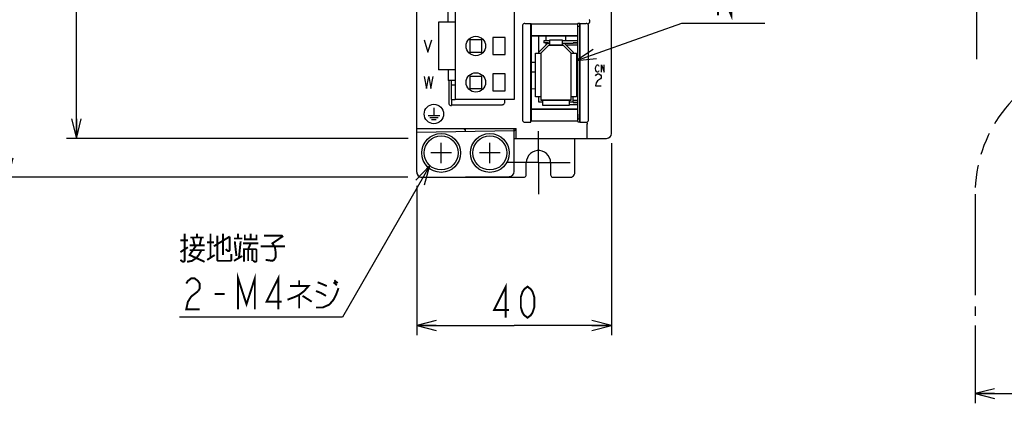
# Model space of a CAD drawing. Extents: x 60 to 816, y 33 to 540.
# Tile 5 of 24: x 338 to 541, y 226 to 304. Entities that reach past the tile are written whole.
import ezdxf

# ---------------------------------------------------------------- set-up
doc = ezdxf.new("R2010")
doc.units = 0
doc.header["$LTSCALE"] = 46.2
doc.linetypes.add('CENTER', pattern=[0.6, 0.375, -0.075, 0.075, -0.075])
doc.linetypes.add('PHANTOM', pattern=[0.8, 0.45, -0.05, 0.1, -0.05, 0.1, -0.05])
doc.layers.get('0').update_dxf_attribs({"linetype": 'CONTINUOUS'})
for name, color, linetype in [('ALL_AXIS', 7, 'CONTINUOUS'), ('ALL_CURVE', 7, 'CONTINUOUS'), ('ALL_DIM', 7, 'CONTINUOUS'), ('ALL_FEATURES', 7, 'CONTINUOUS'), ('ALL_NOTE', 7, 'CONTINUOUS')]:
    doc.layers.add(name, color=color, linetype=linetype)
doc.dimstyles.get("Standard").update_dxf_attribs({"dimtxt": 2.5, "dimasz": 2.5, "dimexe": 1.25, "dimexo": 0.625, "dimtad": 1, "dimcen": 2.5, "dimazin": 3, "dimtfac": 1, "dimtmove": 0, "dimatfit": 3})

# ---------------------------------------------------------------- blocks, each defined once
blk = doc.blocks.new('_OPEN')
at = {"color": 0, "linetype": 'BYBLOCK'}
for p, q in [((0, 0), (-1, 0.25)), ((-1, -0.25), (0, 0)), ((-1, 0), (0, 0))]:
    blk.add_line(p, q, dxfattribs=at)
blk = doc.blocks.new('*D2')
at = {"layer": 'ALL_DIM', "color": 2, "linetype": 'CONTINUOUS'}
for p, q in [((610, 268.56), (610, 225.5)), ((534.75, 241.5), (534.75, 225.5)), ((534.75, 227.5), (572.38, 227.5)), ((610, 227.5), (572.38, 227.5))]:
    blk.add_line(p, q, dxfattribs=at)
at = {"layer": 'ALL_DIM', "color": 2, "linetype": 'CONTINUOUS', "xscale": 4, "yscale": 4, "zscale": 4, "rotation": 180}
blk.add_blockref('_OPEN', (534.75, 227.5), dxfattribs=at)
at = {"layer": 'ALL_DIM', "color": 2, "linetype": 'CONTINUOUS', "xscale": 4, "yscale": 4, "zscale": 4}
blk.add_blockref('_OPEN', (610, 227.5), dxfattribs=at)
blk = doc.blocks.new('*D8')
at = {"layer": 'ALL_DIM', "color": 2, "linetype": 'CONTINUOUS'}
for p, q in [((418.39, 440), (348, 440)), ((350, 440), (350, 360)), ((350, 280), (350, 360)), ((418.22, 280), (348, 280))]:
    blk.add_line(p, q, dxfattribs=at)
at = {"layer": 'ALL_DIM', "color": 2, "linetype": 'CONTINUOUS', "xscale": 4, "yscale": 4, "zscale": 4}
for p, rotation in [((350, 440), 90), ((350, 280), 270)]:
    blk.add_blockref('_OPEN', p, dxfattribs=dict(at, rotation=rotation))
blk = doc.blocks.new('*D9')
at = {"layer": 'ALL_DIM', "color": 2, "linetype": 'CONTINUOUS'}
for p, q in [((418.51, 440), (334, 440)), ((336, 440), (336, 356)), ((336, 272), (336, 356)), ((418.13, 272), (334, 272))]:
    blk.add_line(p, q, dxfattribs=at)
at = {"layer": 'ALL_DIM', "color": 2, "linetype": 'CONTINUOUS', "xscale": 4, "yscale": 4, "zscale": 4}
for p, rotation in [((336, 440), 90), ((336, 272), 270)]:
    blk.add_blockref('_OPEN', p, dxfattribs=dict(at, rotation=rotation))
blk = doc.blocks.new('*D10')
at = {"layer": 'ALL_DIM', "color": 2, "linetype": 'CONTINUOUS'}
for p, q in [((460, 279), (460, 239.5)), ((420, 270.25), (420, 239.5)), ((420, 241.5), (440, 241.5)), ((460, 241.5), (440, 241.5))]:
    blk.add_line(p, q, dxfattribs=at)
at = {"layer": 'ALL_DIM', "color": 2, "linetype": 'CONTINUOUS', "xscale": 4, "yscale": 4, "zscale": 4, "rotation": 180}
blk.add_blockref('_OPEN', (420, 241.5), dxfattribs=at)
at = {"layer": 'ALL_DIM', "color": 2, "linetype": 'CONTINUOUS', "xscale": 4, "yscale": 4, "zscale": 4}
blk.add_blockref('_OPEN', (460, 241.5), dxfattribs=at)

msp = doc.modelspace()

# ---------------------------------------------------------------- linework, layer by layer
at = {"color": 7, "linetype": 'CONTINUOUS'}
for p, q in [((453.1, 303.276), (453.039, 303.276)), ((453.1, 302.859), (453.039, 302.859)), ((453.1, 302.4), (453.039, 302.4)), ((453.1, 302.224), (453.039, 302.224)), ((453.1, 302), (453.039, 302)), ((453.1, 301.8), (453.039, 301.8)), ((447.35, 300.05), (446.08, 300.05)), ((453.1, 300.05), (449.85, 300.05)), ((450.6, 300.05), (450.6, 301.05)), ((453.1, 299.65), (452.1, 299.65)), ((453.1, 299.55), (452.1, 299.55)), ((452.1, 287.45), (453.1, 287.45)), ((451.3, 286.95), (453.1, 286.95)), ((452.1, 287.35), (453.1, 287.35))]:
    msp.add_line(p, q, dxfattribs=at)
at = {"layer": 'ALL_AXIS', "color": 7, "linetype": 'CONTINUOUS'}
for p, q in [((427.875, 310), (427.875, 288)), ((440.025, 310), (440.025, 288)), ((427.875, 303.9), (424.425, 303.9)), ((424.425, 303.9), (424.425, 294.1)), ((453.1, 284), (453.1, 303.602)), ((453.1, 303.05), (453.5, 303.05)), ((438.125, 300.75), (435.625, 300.75)), ((435.625, 300.75), (435.625, 297.25)), ((438.125, 297.25), (438.125, 300.75)), ((435.625, 297.25), (438.125, 297.25)), ((427.875, 294.1), (424.425, 294.1)), ((444.4, 293.6), (443.5, 293.6)), ((438.125, 293.25), (435.625, 293.25)), ((435.625, 293.25), (435.625, 289.75)), ((438.125, 289.75), (438.125, 293.25)), ((435.625, 289.75), (438.125, 289.75)), ((427.1, 288), (427.1, 286.755)), ((440.025, 288), (427.875, 288)), ((453.1, 284), (453.5, 284))]:
    msp.add_line(p, q, dxfattribs=at)
at = {"layer": 'ALL_AXIS', "color": 7, "linetype": 'CENTER'}
for q in [(445, 281.5), (438.5, 275), (451.5, 275), (445, 268.5)]:
    msp.add_line((445, 275), q, dxfattribs=at)
at = {"layer": 'ALL_AXIS', "color": 7, "linetype": 'CONTINUOUS'}
for centre, radius in [((432.125, 299), 2), ((432.125, 291.5), 2), ((425, 277), 4), ((425, 277), 3.5), ((435, 277), 4), ((435, 277), 3.5)]:
    msp.add_circle(centre, radius, dxfattribs=at)
at = {"layer": 'ALL_CURVE', "color": 4, "linetype": 'CONTINUOUS'}
for p, q in [((421.5, 300.25), (422.281, 297.75)), ((422.281, 297.75), (423.062, 300.25)), ((456.705, 294.35), (456.775, 294.725)), ((456.775, 293.975), (456.705, 294.35)), ((456.775, 294.725), (456.914, 294.975)), ((456.914, 293.725), (456.775, 293.975)), ((456.914, 294.975), (457.053, 295.1)), ((457.053, 293.6), (456.914, 293.725)), ((457.053, 295.1), (457.193, 295.1)), ((457.193, 293.6), (457.053, 293.6)), ((457.193, 295.1), (457.332, 294.975)), ((457.332, 293.725), (457.193, 293.6)), ((457.332, 294.975), (457.402, 294.85)), ((457.402, 293.85), (457.332, 293.725)), ((457.959, 295.1), (458.516, 293.6)), ((457.959, 293.6), (457.959, 295.1)), ((458.516, 293.6), (458.516, 295.1)), ((421.5, 292.75), (421.969, 290.25)), ((421.969, 290.25), (422.438, 292.75)), ((422.438, 292.75), (422.906, 290.25)), ((422.906, 290.25), (423.375, 292.75)), ((456.705, 292.883), (456.85, 293.092)), ((456.85, 293.092), (457.14, 293.3)), ((457.14, 291.842), (456.85, 291.425)), ((457.14, 293.3), (457.431, 293.3)), ((457.721, 292.258), (457.14, 291.842)), ((457.431, 293.3), (457.721, 293.092)), ((457.721, 293.092), (457.866, 292.883)), ((457.866, 292.467), (457.721, 292.258)), ((457.866, 292.883), (457.866, 292.467)), ((456.85, 291.425), (456.705, 290.8)), ((456.705, 290.8), (457.866, 290.8)), ((423.5, 286.3), (423.5, 284.7)), ((422.3, 284.7), (424.7, 284.7)), ((422.65, 284.3), (424.35, 284.3)), ((423, 283.9), (424, 283.9))]:
    msp.add_line(p, q, dxfattribs=at)
at = {"layer": 'ALL_CURVE', "color": 40, "linetype": 'CONTINUOUS'}
for p, q in [((445.5, 297.55), (447.1, 299.15)), ((445.5, 297.55), (445.5, 287.85)), ((447.1, 299.15), (450.1, 299.15)), ((450.1, 299.15), (451.7, 297.55)), ((451.7, 287.85), (451.7, 297.55)), ((451.7, 287.85), (445.5, 287.85)), ((425, 274.9), (425, 279.1)), ((435, 274.9), (435, 279.1)), ((427.1, 277), (422.9, 277)), ((437.1, 277), (432.9, 277))]:
    msp.add_line(p, q, dxfattribs=at)
at = {"layer": 'ALL_CURVE', "color": 4, "linetype": 'CONTINUOUS'}
msp.add_circle((423.5, 285), 2, dxfattribs=at)
at = {"layer": 'ALL_DIM', "color": 2, "linetype": 'CONTINUOUS', "const_width": 0.4}
for points in [[(438.28, 243.1), (438.28, 249.5), (435.872, 244.7), (438.968, 244.7)], [(442.752, 243.1), (442.064, 243.633), (441.72, 244.167), (441.376, 245.233), (441.376, 247.367), (441.72, 248.433), (442.064, 248.967), (442.752, 249.5), (443.44, 248.967), (443.784, 248.433), (444.128, 247.367), (444.128, 245.233), (443.784, 244.167), (443.44, 243.633), (442.752, 243.1)]]:
    msp.add_lwpolyline(points, dxfattribs=at)
at = {"layer": 'ALL_FEATURES', "color": 7, "linetype": 'CONTINUOUS'}
for p, q in [((420, 273.009), (420, 439)), ((460, 281), (460, 439)), ((426.435, 303.9), (426.435, 306.1)), ((442.203, 303.637), (443.413, 303.637)), ((443.413, 303.637), (443.483, 303.567)), ((443.413, 283.3), (443.413, 303.637)), ((453.483, 303.602), (453.517, 303.637)), ((453.5, 303.62), (453.5, 283.367)), ((453.517, 303.637), (454.797, 303.637)), ((453.517, 283.3), (453.517, 303.637)), ((455.475, 304.337), (455.475, 303.833)), ((441.7, 303.138), (441.7, 283.797)), ((443.483, 303.567), (453.039, 303.567)), ((443.483, 303.567), (443.483, 301.067)), ((453.074, 303.602), (453.039, 303.567)), ((453.039, 303.567), (453.039, 301.067)), ((453.483, 303.602), (453.074, 303.602)), ((455.3, 283.797), (455.3, 303.138)), ((433.375, 300.25), (430.875, 300.25)), ((430.875, 300.25), (430.875, 297.75)), ((433.375, 297.75), (433.375, 300.25)), ((443.483, 301.067), (453.039, 301.067)), ((443.483, 301.067), (443.5, 301.05)), ((453.021, 301.05), (443.5, 301.05)), ((443.5, 301.05), (443.5, 286.05)), ((445.1, 297.55), (445.1, 301.05)), ((446.08, 300.05), (446.08, 299.65)), ((447.08, 299.65), (446.08, 299.65)), ((446.6, 300.05), (446.6, 301.05)), ((446.6, 299.216), (446.6, 299.65)), ((447.08, 299.65), (447.08, 299.55)), ((447.35, 300.25), (449.85, 300.25)), ((447.35, 299.15), (447.35, 300.25)), ((449.85, 300.25), (449.85, 299.15)), ((452.1, 299.55), (452.1, 299.65)), ((453.021, 301.05), (453.039, 301.067)), ((430.875, 297.75), (433.375, 297.75)), ((444.4, 297.55), (445.5, 297.55)), ((444.4, 288.55), (444.4, 297.55)), ((445.1, 297.716), (446.934, 299.55)), ((447.1, 299.15), (445.5, 297.55)), ((445.5, 297.55), (445.5, 287.85)), ((446.934, 299.55), (447.35, 299.55)), ((450.1, 299.15), (447.1, 299.15)), ((449.85, 299.55), (452.1, 299.55)), ((451.7, 297.55), (450.1, 299.15)), ((450.266, 299.55), (452.1, 297.716)), ((453.1, 299.15), (450.666, 299.15)), ((451.7, 297.55), (452.8, 297.55)), ((451.7, 287.85), (451.7, 297.55)), ((452.1, 297.716), (452.1, 297.55)), ((452.8, 297.55), (452.8, 288.55)), ((443.5, 295.65), (444.4, 295.65)), ((426.435, 294.1), (426.435, 291.9)), ((427.875, 291.9), (426.435, 291.9)), ((426.57, 291.9), (426.57, 287.254)), ((427.1, 288), (427.1, 291.9)), ((433.375, 292.75), (430.875, 292.75)), ((430.875, 292.75), (430.875, 290.25)), ((433.375, 290.25), (433.375, 292.75)), ((427.1, 291), (427.875, 291)), ((430.875, 290.25), (433.375, 290.25)), ((443.5, 290.23), (444.4, 290.215)), ((427.1, 288), (427.875, 288)), ((438.082, 287.418), (438.082, 288)), ((445.5, 288.55), (444.4, 288.55)), ((445.1, 287.45), (445.1, 288.55)), ((445.9, 287.45), (445.1, 287.45)), ((445.5, 287.85), (451.7, 287.85)), ((445.9, 286.75), (445.9, 287.85)), ((451.3, 287.85), (451.3, 286.75)), ((452.1, 287.45), (451.3, 287.45)), ((452.8, 288.55), (451.7, 288.55)), ((452.1, 287.35), (452.1, 288.55)), ((452.1, 287.85), (453.1, 287.85)), ((427.07, 286.755), (427.1, 286.755)), ((427.179, 286.918), (427.1, 286.755)), ((427.179, 286.918), (437.582, 286.918)), ((443.483, 286.033), (443.5, 286.05)), ((443.483, 286.033), (453.039, 286.033)), ((443.483, 286.033), (443.483, 283.567)), ((443.5, 286.05), (453.021, 286.05)), ((451.3, 286.75), (445.9, 286.75)), ((453.021, 286.05), (453.039, 286.033)), ((453.039, 286.033), (453.039, 283.567)), ((443.413, 283.3), (443.483, 283.567)), ((443.483, 283.567), (453.039, 283.567)), ((453.091, 283.367), (453.039, 283.567)), ((420, 282), (440.388, 282)), ((420, 281.251), (440, 281.6)), ((430, 281.605), (429.611, 282)), ((430, 281.425), (430, 282)), ((440, 273.166), (440, 282)), ((440.388, 281.843), (440, 281.448)), ((440.388, 280), (440.388, 282)), ((442.2, 283.3), (443.413, 283.3)), ((453.091, 283.367), (453.5, 283.367)), ((453.5, 283.367), (453.517, 283.3)), ((453.517, 283.3), (454.8, 283.3)), ((455, 280), (455, 282.919)), ((440, 280), (459, 280)), ((452.499, 273), (452.5, 280)), ((442.499, 272.5), (442.499, 275)), ((447.501, 275), (447.501, 272.5)), ((421, 272), (441.999, 272)), ((421.009, 272.009), (439.009, 272.166)), ((438.721, 272), (438.726, 272.163)), ((448.001, 272), (451.499, 272))]:
    msp.add_line(p, q, dxfattribs=at)
at = {"layer": 'ALL_FEATURES', "color": 8, "linetype": 'PHANTOM'}
for p, q in [((535.045, 311.3), (535.045, 296.3)), ((534.75, 268.5), (534.75, 243.5))]:
    msp.add_line(p, q, dxfattribs=at)
at = {"layer": 'ALL_FEATURES', "color": 1, "linetype": 'CONTINUOUS'}
for p, q in [((427.1, 288), (427.1, 286.755)), ((453.1, 285), (453.1, 284))]:
    msp.add_line(p, q, dxfattribs=at)
at = {"layer": 'ALL_FEATURES', "color": 7, "linetype": 'CONTINUOUS'}
for points in [[(442.203, 303.637), (442.047, 303.613), (441.906, 303.541), (441.795, 303.431), (441.724, 303.292), (441.7, 303.138)], [(455.3, 303.138), (455.276, 303.292), (455.205, 303.431), (455.094, 303.541), (454.953, 303.613), (454.797, 303.637)], [(455.454, 303.765), (455.385, 303.681), (455.32, 303.612), (455.269, 303.569), (455.238, 303.555)], [(455.475, 304.337), (455.472, 304.362), (455.465, 304.385), (455.454, 304.405)], [(455.454, 303.765), (455.465, 303.785), (455.472, 303.808), (455.475, 303.833)], [(426.57, 287.254), (426.594, 287.1), (426.665, 286.96), (426.776, 286.85), (426.915, 286.779), (427.07, 286.755)], [(437.582, 286.918), (437.691, 286.93), (437.796, 286.966), (437.892, 287.026), (437.973, 287.105), (438.033, 287.201), (438.07, 287.308), (438.082, 287.418)], [(441.7, 283.797), (441.724, 283.643), (441.795, 283.505), (441.905, 283.395), (442.044, 283.325), (442.2, 283.3)], [(454.8, 283.3), (454.956, 283.325), (455.095, 283.395), (455.205, 283.505), (455.276, 283.643), (455.3, 283.797)], [(454.942, 283.219), (454.963, 283.191), (454.982, 283.125), (454.995, 283.03), (455, 282.918)], [(447.501, 275), (447.446, 275.52), (447.284, 276.018), (447.023, 276.469), (446.673, 276.859), (446.251, 277.165), (445.772, 277.378), (445.262, 277.487), (444.738, 277.487), (444.228, 277.378), (443.749, 277.165), (443.327, 276.859), (442.977, 276.469), (442.716, 276.018), (442.554, 275.52), (442.499, 275)], [(441.999, 272), (442.153, 272.024), (442.293, 272.095), (442.403, 272.206), (442.474, 272.346), (442.499, 272.5)], [(447.501, 272.5), (447.526, 272.346), (447.597, 272.206), (447.707, 272.095), (447.847, 272.024), (448.001, 272)], [(451.499, 272), (451.758, 272.034), (451.999, 272.134), (452.206, 272.293), (452.365, 272.5), (452.465, 272.741), (452.499, 273)]]:
    msp.add_lwpolyline(points, dxfattribs=at)
at = {"layer": 'ALL_FEATURES', "color": 1, "linetype": 'CONTINUOUS', "const_width": 0.084}
msp.add_lwpolyline([(453.1, 285), (453.1, 303.602)], dxfattribs=at)
at = {"layer": 'ALL_FEATURES', "color": 8, "linetype": 'PHANTOM'}
msp.add_arc((563, 268.5), 28.25, 106.92808, 180, dxfattribs=at)
at = {"layer": 'ALL_FEATURES', "color": 7, "linetype": 'CONTINUOUS'}
for centre, start, end in [((459, 281), 270, 360), ((421, 273.009), 180, 270.5), ((421, 273), 180, 270), ((439, 273.166), 270.5, 360)]:
    msp.add_arc(centre, 1, start, end, dxfattribs=at)
at = {"layer": 'ALL_NOTE', "color": 2, "linetype": 'CONTINUOUS'}
for p, q in [((452.8, 296.03), (474.5, 303.665)), ((474.5, 303.665), (475, 303.665)), ((475, 303.665), (491.512, 303.665)), ((422.67, 274.388), (404.739, 243.202)), ((404.239, 243.202), (371.215, 243.202)), ((404.739, 243.202), (404.239, 243.202))]:
    msp.add_line(p, q, dxfattribs=at)
at = {"layer": 'ALL_NOTE', "color": 2, "linetype": 'CONTINUOUS', "const_width": 0.4}
for points in [[(481.88, 305.265), (481.88, 311.665), (484.632, 305.265), (484.632, 311.665)], [(372.247, 260.402), (372.247, 254.802), (372.075, 254.602), (371.903, 254.602), (371.387, 255.002)], [(371.387, 259.002), (372.935, 259.002)], [(373.451, 259.602), (376.203, 259.602)], [(374.311, 258.002), (373.967, 259.602)], [(374.827, 259.602), (374.827, 260.402)], [(375.687, 259.602), (375.343, 258.002)], [(377.579, 260.402), (377.579, 255.402)], [(378.267, 257.802), (381.535, 259.802)], [(378.955, 260.002), (378.955, 255.002), (379.127, 254.802), (381.707, 254.802), (381.879, 255.002), (381.879, 256.202)], [(380.159, 260.402), (380.159, 256.002)], [(381.535, 259.802), (381.535, 257.002), (381.363, 256.802), (381.191, 256.802), (380.675, 257.202)], [(382.395, 259.402), (384.115, 259.402)], [(383.255, 259.402), (383.255, 260.402)], [(384.631, 260.202), (384.631, 259.202), (387.039, 259.202), (387.039, 260.202)], [(385.835, 260.402), (385.835, 259.202)], [(388.587, 260.002), (392.199, 260.002), (392.371, 259.802), (390.307, 258.402), (390.823, 257.602), (390.995, 256.402), (390.995, 255.602), (390.651, 255.002), (390.307, 254.802), (388.931, 255.002)], [(371.387, 256.602), (372.935, 257.602)], [(372.763, 254.602), (373.795, 254.802), (374.655, 255.402), (375.171, 256.002), (375.687, 257.002)], [(374.655, 258.002), (373.279, 256.002), (376.375, 254.602)], [(373.279, 258.002), (376.375, 258.002)], [(373.279, 257.002), (376.375, 257.002)], [(376.891, 258.602), (378.267, 258.602)], [(382.567, 258.802), (382.911, 255.802)], [(383.427, 255.402), (383.771, 258.802)], [(384.287, 258.402), (387.383, 258.402)], [(384.459, 254.602), (384.459, 257.202), (386.867, 257.202), (387.039, 257.002), (387.039, 254.802), (386.867, 254.602), (386.695, 254.602), (386.351, 254.802)], [(385.319, 257.202), (385.835, 258.402)], [(385.319, 257.202), (385.319, 254.802)], [(386.179, 257.202), (386.179, 254.802)], [(387.899, 257.802), (392.887, 257.802)], [(376.891, 255.002), (378.439, 256.002)], [(382.395, 254.802), (384.115, 255.802)], [(372.591, 250.135), (372.935, 250.669), (373.623, 251.202), (374.311, 251.202), (374.999, 250.669), (375.343, 250.135), (375.343, 249.069), (374.999, 248.535)], [(383.255, 244.802), (383.255, 251.202), (384.975, 245.869), (386.695, 251.202), (386.695, 244.802)], [(391.511, 244.802), (391.511, 251.202), (389.103, 246.402), (392.199, 246.402)], [(395.811, 250.802), (395.811, 249.602)], [(403.035, 250.802), (403.723, 250.202)], [(393.919, 249.602), (397.703, 249.602), (396.843, 248.602), (395.811, 247.802), (394.951, 247.402), (393.403, 246.802)], [(399.251, 245.202), (400.627, 245.202), (402.003, 245.802), (402.863, 246.802), (403.379, 247.802), (403.895, 249.202)], [(399.595, 250.402), (400.627, 250.002), (401.487, 249.602)], [(402.863, 250.402), (403.551, 249.802)], [(374.999, 248.535), (373.623, 247.469), (372.935, 246.402), (372.591, 244.802), (375.343, 244.802)], [(378.439, 248.002), (380.503, 248.002)], [(395.811, 247.802), (395.811, 245.002)], [(396.499, 247.602), (398.391, 246.402)], [(399.251, 248.602), (400.283, 248.202), (401.315, 247.602)]]:
    msp.add_lwpolyline(points, dxfattribs=at)
at = {"layer": 'ALL_NOTE', "color": 2, "linetype": 'CONTINUOUS'}
for points in [[(456.241, 298.301), (452.8, 296.03), (456.905, 296.414)], [(421.543, 270.422), (422.67, 274.388), (419.809, 271.419)]]:
    msp.add_lwpolyline(points, dxfattribs=at)

# ---------------------------------------------------------------- dimensions: what is measured, and where the dimension line sits
at = {"layer": 'ALL_DIM', "color": 2, "linetype": 'CONTINUOUS'}
for base, p1, p2, angle, picture, middle in [((336, 272), (418.509, 440), (418.125, 272), 270, '*D9', (334.4, 347.744)), ((350, 280), (418.39, 440), (418.225, 280), 270, '*D8', (348.4, 351.744)), ((534.75, 227.5), (610, 268.557), (534.75, 241.5), 180, '*D2', (561.367, 229.1))]:
    dim = msp.add_linear_dim(base=base, p1=p1, p2=p2, angle=angle, dimstyle='Standard', dxfattribs=at)
    dim.commit()
    dim.dimension.update_dxf_attribs({"geometry": picture, "text_midpoint": middle, "dimtype": 128})
dim = msp.add_linear_dim(base=(460, 241.5), p1=(420, 270.25), p2=(460, 279), dimstyle='Standard', dxfattribs=at)
dim.commit()
dim.dimension.update_dxf_attribs({"geometry": '*D10', "text_midpoint": (434.496, 243.1), "dimtype": 128})

doc.saveas('drawing.dxf')
